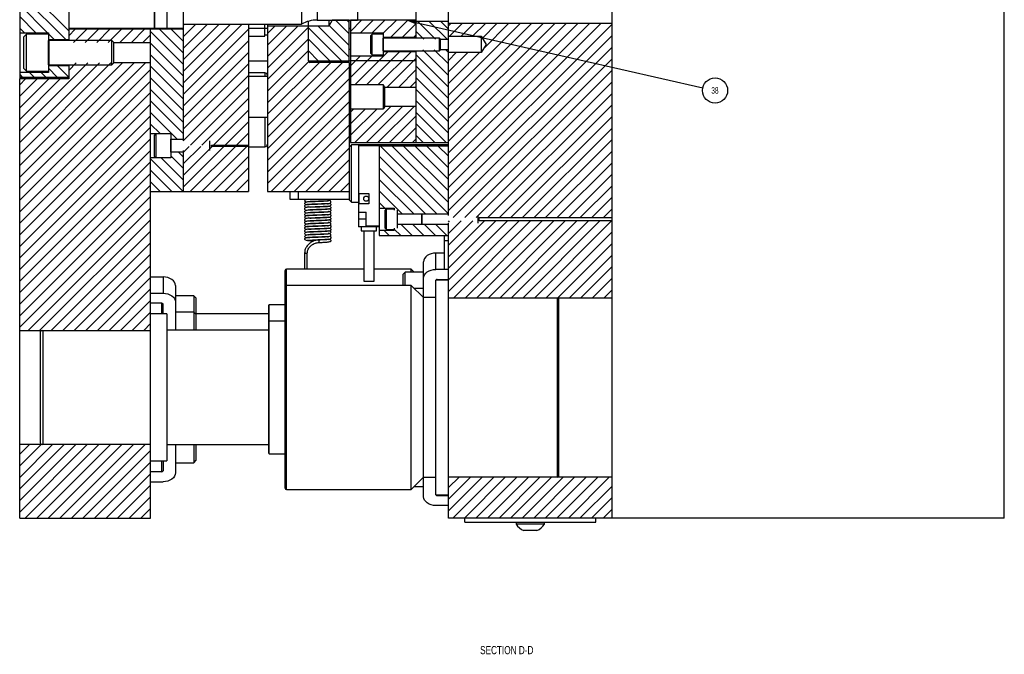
# Model space of a CAD drawing. Header units: inches. Extents: x 220 to 877, y 4 to 174.
# Tile 141 of 256: x 275 to 290, y 88 to 98. Entities that reach past the tile are written whole.
import ezdxf

# ---------------------------------------------------------------- set-up
doc = ezdxf.new("R2010")
doc.units = ezdxf.units.IN
doc.header["$LTSCALE"] = 0.5
doc.header["$MEASUREMENT"] = 0
for name, color, linetype in [('SID-M-D', 42, 'Continuous'), ('SID-M-F', 202, 'Continuous'), ('SID-M-S', 105, 'Continuous')]:
    doc.layers.add(name, color=color, linetype=linetype)
doc.styles.add('SLDTEXTSTYLE0', font='TXT', dxfattribs={"width": 0.595745})

msp = doc.modelspace()

# ---------------------------------------------------------------- linework, layer by layer
at = {"layer": 'SID-M-D'}
msp.add_line((280.65772, 97.99596), (285.04775, 96.99697), dxfattribs=at)
at = {"layer": 'SID-M-D', "color": 0}
msp.add_circle((285.23533, 96.95428), 0.19237, dxfattribs=at)
at = {"layer": 'SID-M-D'}
msp.add_solid([(280.65195, 97.97061), (280.50561, 98.03057), (280.65195, 97.97061), (280.66349, 98.02131)], dxfattribs=at)
at = {"layer": 'SID-M-F', "linetype": 'Continuous'}
for p, q in [((275.34937, 97.86759), (274.61289, 98.60407)), ((275.30361, 97.73657), (274.59937, 98.44081)), ((275.02534, 97.83807), (274.59937, 98.26404)), ((274.84856, 97.83807), (274.59937, 98.08726)), ((274.67178, 97.83807), (274.59937, 97.91048)), ((275.34937, 97.79267), (275.44965, 97.89295)), ((275.4233, 97.68982), (275.62642, 97.89295)), ((275.60008, 97.68982), (275.8032, 97.89295)), ((275.77685, 97.68982), (275.97998, 97.89295)), ((275.95363, 97.68982), (276.15675, 97.89295)), ((276.13041, 97.68982), (276.33353, 97.89295)), ((276.30718, 97.68982), (276.51031, 97.89295)), ((277.09937, 97.5318), (276.73823, 97.89295)), ((277.09937, 97.70858), (276.91501, 97.89295)), ((277.09937, 97.88536), (277.09178, 97.89295)), ((277.09937, 97.95168), (277.11876, 97.97107)), ((277.09937, 97.77491), (277.29554, 97.97107)), ((277.09937, 97.59813), (277.47232, 97.97107)), ((277.09937, 97.42135), (277.64909, 97.97107)), ((277.09937, 97.24458), (277.82587, 97.97107)), ((277.09937, 97.0678), (278.00265, 97.97107)), ((277.09937, 96.89102), (278.09937, 97.89102)), ((278.38937, 97.82747), (278.50173, 97.93982)), ((278.38937, 97.65069), (278.6785, 97.93982)), ((278.38937, 97.47392), (278.85528, 97.93982)), ((278.38937, 97.29714), (279.01437, 97.92214)), ((279.5207, 97.40857), (279.01437, 97.9149)), ((279.63937, 97.46668), (279.16623, 97.93982)), ((279.63937, 97.64345), (279.33278, 97.95005)), ((279.63937, 97.82023), (279.42803, 98.03157)), ((279.63937, 97.99701), (279.60481, 98.03157)), ((279.65937, 97.86003), (279.82991, 98.03057)), ((279.81419, 97.83807), (280.00669, 98.03057)), ((279.99097, 97.83807), (280.18347, 98.03057)), ((280.15937, 97.8297), (280.36024, 98.03057)), ((280.27552, 97.76907), (280.53702, 98.03057)), ((280.4523, 97.76907), (280.65937, 97.97615)), ((280.95897, 97.73807), (280.68691, 98.01014)), ((281.13574, 97.73807), (280.86368, 98.01014)), ((281.15937, 97.89122), (281.04046, 98.01014)), ((281.15937, 97.94582), (281.19244, 97.97889)), ((281.15937, 96.88516), (282.2531, 97.97889)), ((281.15937, 96.70838), (282.42988, 97.97889)), ((281.15937, 96.53161), (282.60665, 97.97889)), ((281.15937, 96.35483), (282.78343, 97.97889)), ((281.15937, 96.17805), (282.96021, 97.97889)), ((281.15937, 96.00128), (283.13698, 97.97889)), ((281.15937, 95.8245), (283.31376, 97.97889)), ((281.15937, 95.64772), (283.49054, 97.97889)), ((281.15937, 95.47095), (283.65937, 97.97095)), ((281.1739, 97.78357), (281.36922, 97.97889)), ((281.35068, 97.78357), (281.54599, 97.97889)), ((281.52746, 97.78357), (281.72277, 97.97889)), ((281.67621, 97.75555), (281.89955, 97.97889)), ((281.70207, 97.60463), (282.07632, 97.97889)), ((275.12684, 97.73657), (275.03937, 97.82404)), ((276.48396, 97.68982), (276.59937, 97.80524)), ((277.09937, 97.35503), (276.59937, 97.85503)), ((278.38937, 97.12036), (279.01437, 97.74536)), ((280.62907, 97.76907), (280.65937, 97.79937)), ((280.78219, 97.73807), (280.65937, 97.86089)), ((281.15937, 95.29417), (283.65937, 97.79417)), ((277.09937, 97.17825), (276.59937, 97.67825)), ((277.09937, 96.71425), (278.09937, 97.71425)), ((279.34392, 97.40857), (279.01437, 97.73812)), ((281.15937, 95.11739), (283.65937, 97.61739)), ((277.09937, 97.00147), (276.59937, 97.50147)), ((277.09937, 96.53747), (278.09937, 97.53747)), ((278.38937, 96.94359), (279.01437, 97.56859)), ((279.16715, 97.40857), (279.01437, 97.56135)), ((279.65937, 97.3297), (279.80874, 97.47907)), ((279.73028, 97.04705), (280.2313, 97.54807)), ((279.90705, 97.04705), (280.40807, 97.54807)), ((279.91502, 97.40857), (279.98552, 97.47907)), ((280.08383, 97.04705), (280.58485, 97.54807)), ((280.22016, 97.00661), (280.65937, 97.44582)), ((281.15937, 97.00734), (280.65937, 97.50734)), ((281.15937, 97.18411), (280.76441, 97.57907)), ((281.15937, 97.36089), (280.94119, 97.57907)), ((281.15937, 97.53767), (281.11797, 97.57907)), ((281.15937, 97.41549), (281.27746, 97.53357)), ((281.15937, 97.23871), (281.45423, 97.53357)), ((281.15937, 97.06194), (281.63101, 97.53357)), ((281.2287, 95.00994), (283.65937, 97.44062)), ((274.59937, 96.33557), (275.64113, 97.37732)), ((274.59937, 96.15879), (275.81791, 97.37732)), ((274.59937, 95.98201), (275.99468, 97.37732)), ((274.59937, 95.80524), (276.17146, 97.37732)), ((274.59937, 95.62846), (276.34824, 97.37732)), ((274.59937, 95.45168), (276.52501, 97.37732)), ((275.17451, 97.15857), (275.03937, 97.29371)), ((275.34937, 97.16048), (275.17928, 97.33057)), ((275.34937, 97.26234), (275.46435, 97.37732)), ((277.09937, 96.8247), (276.59937, 97.3247)), ((277.09937, 96.36069), (278.09937, 97.36069)), ((278.38937, 96.76681), (279.01812, 97.39556)), ((278.38937, 96.59003), (279.18291, 97.38357)), ((278.38937, 96.41326), (279.35969, 97.38357)), ((278.38937, 96.23648), (279.53647, 97.38357)), ((278.38937, 96.0597), (279.63937, 97.3097)), ((279.65937, 97.15293), (279.91502, 97.40857)), ((281.15937, 96.83056), (280.65937, 97.33056)), ((274.59937, 95.27491), (276.59937, 97.27491)), ((274.64418, 97.15857), (274.59937, 97.20338)), ((274.82095, 97.15857), (274.75045, 97.22907)), ((274.99773, 97.15857), (274.92723, 97.22907)), ((277.09937, 96.64792), (276.59937, 97.14792)), ((277.09937, 96.18392), (278.09937, 97.18392)), ((280.39694, 97.00661), (280.65937, 97.26904)), ((281.15937, 96.65378), (280.65937, 97.15378)), ((281.40547, 95.00994), (283.65937, 97.26384)), ((274.59937, 97.04267), (274.69027, 97.13357)), ((274.59937, 96.8659), (274.86705, 97.13357)), ((274.59937, 96.68912), (275.04383, 97.13357)), ((274.59937, 96.51234), (275.2206, 97.13357)), ((274.59937, 95.09813), (276.59937, 97.09813)), ((277.21082, 96.11859), (278.09937, 97.00714)), ((278.38937, 95.88293), (279.63937, 97.13293)), ((280.57371, 97.00661), (280.65937, 97.09227)), ((281.58225, 95.00994), (283.65937, 97.08706)), ((274.59937, 94.92135), (276.59937, 96.92135)), ((277.09937, 96.47114), (276.59937, 96.97114)), ((278.38937, 95.70615), (279.63937, 96.95615)), ((281.15937, 96.47701), (280.65937, 96.97701)), ((281.75903, 95.00994), (283.65937, 96.91029)), ((274.59937, 94.74458), (276.59937, 96.74458)), ((277.09937, 96.29437), (276.59937, 96.79437)), ((277.3876, 96.11859), (278.09937, 96.83036)), ((278.38937, 95.52937), (279.63937, 96.77937)), ((279.72568, 96.15857), (280.27765, 96.71054)), ((279.90246, 96.15857), (280.45442, 96.71054)), ((280.07923, 96.15857), (280.6312, 96.71054)), ((281.15937, 96.30023), (280.65937, 96.80023)), ((281.9358, 95.00994), (283.65937, 96.73351)), ((274.59937, 94.5678), (276.59937, 96.5678)), ((277.0097, 96.20727), (276.59937, 96.61759)), ((277.56437, 96.11859), (278.09937, 96.65359)), ((278.44535, 95.40857), (279.63937, 96.6026)), ((279.65937, 96.6226), (279.70687, 96.67009)), ((279.65937, 96.44582), (279.88365, 96.67009)), ((279.65937, 96.26904), (280.06042, 96.67009)), ((280.25601, 96.15857), (280.65937, 96.56194)), ((281.12425, 96.15857), (280.65937, 96.62345)), ((282.11258, 95.00994), (283.65937, 96.55673)), ((274.59937, 94.39102), (276.59937, 96.39102)), ((276.74582, 96.29437), (276.59937, 96.44081)), ((277.74115, 96.11859), (278.09937, 96.47681)), ((278.62213, 95.40857), (279.63937, 96.42582)), ((280.43279, 96.15857), (280.65937, 96.38516)), ((280.94748, 96.15857), (280.65937, 96.44668)), ((277.91793, 96.11859), (278.09937, 96.30003)), ((278.7989, 95.40857), (279.63937, 96.24904)), ((280.7707, 96.15857), (280.65937, 96.2699)), ((282.28936, 95.00994), (283.65937, 96.37996)), ((274.59937, 94.21425), (276.59937, 96.21425)), ((277.09937, 96.00714), (277.19079, 96.09856)), ((277.09937, 95.83036), (277.36757, 96.09856)), ((277.09937, 95.65359), (277.54435, 96.09856)), ((277.09937, 95.47681), (277.72112, 96.09856)), ((277.20791, 95.40857), (277.8979, 96.09856)), ((277.38469, 95.40857), (278.07468, 96.09856)), ((278.0947, 96.11859), (278.09937, 96.12326)), ((281.15744, 95.06472), (280.11359, 96.10857)), ((281.15937, 95.23957), (280.29037, 96.10857)), ((281.15937, 95.41635), (280.46715, 96.10857)), ((280.60956, 96.15857), (280.65937, 96.20838)), ((281.15937, 95.59312), (280.64392, 96.10857)), ((281.15937, 95.7699), (280.8207, 96.10857)), ((281.15937, 95.94668), (280.99748, 96.10857)), ((282.46614, 95.00994), (283.65937, 96.20318)), ((274.59937, 94.03747), (276.59937, 96.03747)), ((277.09937, 95.76404), (276.90937, 95.95404)), ((277.09937, 95.94081), (277.03031, 96.00988)), ((277.56147, 95.40857), (278.09937, 95.94648)), ((278.97568, 95.40857), (279.63937, 96.07227)), ((280.98067, 95.06472), (280.09737, 95.94802)), ((282.64291, 95.00994), (283.65937, 96.0264)), ((274.59937, 93.86069), (276.59937, 95.86069)), ((277.09937, 95.41048), (276.59937, 95.91048)), ((277.09937, 95.58726), (276.76386, 95.92278)), ((279.15246, 95.40857), (279.63937, 95.89549)), ((282.81969, 95.00994), (283.65937, 95.84963)), ((274.59937, 93.68392), (276.59937, 95.68392)), ((276.92451, 95.40857), (276.59937, 95.73371)), ((277.73824, 95.40857), (278.09937, 95.7697)), ((279.32923, 95.40857), (279.63937, 95.71871)), ((280.80389, 95.06472), (280.09737, 95.77124)), ((282.99647, 95.00994), (283.65937, 95.67285)), ((274.59937, 93.50714), (276.59937, 95.50714)), ((276.74773, 95.40857), (276.59937, 95.55693)), ((277.91502, 95.40857), (278.09937, 95.59293)), ((279.50601, 95.40857), (279.63937, 95.54194)), ((280.62711, 95.06472), (280.09737, 95.59446)), ((283.17324, 95.00994), (283.65937, 95.49607)), ((274.59937, 93.33036), (276.59937, 95.33036)), ((278.0918, 95.40857), (278.09937, 95.41615)), ((280.45034, 95.06472), (280.09737, 95.41769)), ((280.18286, 95.15542), (280.09737, 95.24091)), ((283.35002, 95.00994), (283.65937, 95.3193)), ((274.72793, 93.28214), (276.59937, 95.15359)), ((283.5268, 95.00994), (283.65937, 95.14252)), ((274.90471, 93.28214), (276.59937, 94.97681)), ((280.60471, 94.73357), (280.43586, 94.90242)), ((280.78149, 94.73357), (280.61264, 94.90242)), ((280.95826, 94.73357), (280.78941, 94.90242)), ((281.13504, 94.73357), (280.96619, 94.90242)), ((281.15937, 94.88602), (281.14297, 94.90242)), ((281.15937, 94.94062), (281.17596, 94.95721)), ((281.15937, 94.76384), (281.35274, 94.95721)), ((281.15937, 94.58706), (281.52952, 94.95721)), ((281.15937, 94.41029), (281.70629, 94.95721)), ((281.15937, 94.23351), (281.88307, 94.95721)), ((281.15937, 94.05673), (282.05985, 94.95721)), ((281.15937, 93.87996), (282.23662, 94.95721)), ((281.23886, 93.78266), (282.4134, 94.95721)), ((281.41563, 93.78266), (282.59018, 94.95721)), ((281.59241, 93.78266), (282.76695, 94.95721)), ((281.76919, 93.78266), (282.94373, 94.95721)), ((281.94596, 93.78266), (283.12051, 94.95721)), ((282.12274, 93.78266), (283.29728, 94.95721)), ((282.29952, 93.78266), (283.47406, 94.95721)), ((282.47629, 93.78266), (283.65084, 94.95721)), ((275.08148, 93.28214), (276.59937, 94.80003)), ((280.25116, 94.73357), (280.173, 94.81173)), ((280.42793, 94.73357), (280.32737, 94.83413)), ((282.65307, 93.78266), (283.65937, 94.78897)), ((275.25826, 93.28214), (276.59937, 94.62326)), ((282.82985, 93.78266), (283.65937, 94.61219)), ((275.43504, 93.28214), (276.59937, 94.44648)), ((283.00663, 93.78266), (283.65937, 94.43541)), ((275.61181, 93.28214), (276.59937, 94.2697)), ((283.1834, 93.78266), (283.65937, 94.25864)), ((275.78859, 93.28214), (276.59937, 94.09293)), ((283.36018, 93.78266), (283.65937, 94.08186)), ((275.96537, 93.28214), (276.59937, 93.91615)), ((283.53696, 93.78266), (283.65937, 93.90508)), ((276.14214, 93.28214), (276.59937, 93.73937)), ((276.31892, 93.28214), (276.59937, 93.5626)), ((276.4957, 93.28214), (276.59937, 93.38582)), ((274.59937, 91.38582), (274.74856, 91.535)), ((274.59937, 91.20904), (274.92533, 91.535)), ((274.59937, 91.03227), (275.10211, 91.535)), ((274.59937, 90.85549), (275.27889, 91.535)), ((274.59937, 90.67871), (275.45566, 91.535)), ((274.59937, 90.50194), (275.63244, 91.535)), ((274.68279, 90.40857), (275.80922, 91.535)), ((274.85956, 90.40857), (275.98599, 91.535)), ((275.03634, 90.40857), (276.16277, 91.535)), ((275.21312, 90.40857), (276.33955, 91.535)), ((275.38989, 90.40857), (276.51632, 91.535)), ((275.56667, 90.40857), (276.59937, 91.44128)), ((275.74345, 90.40857), (276.59937, 91.2645)), ((275.92022, 90.40857), (276.59937, 91.08772)), ((281.15937, 90.87475), (281.3191, 91.03448)), ((281.15937, 90.69798), (281.49588, 91.03448)), ((281.15937, 90.5212), (281.67266, 91.03448)), ((281.22352, 90.40857), (281.84943, 91.03448)), ((281.4003, 90.40857), (282.02621, 91.03448)), ((281.57708, 90.40857), (282.20299, 91.03448)), ((281.75385, 90.40857), (282.37976, 91.03448)), ((281.93063, 90.40857), (282.55654, 91.03448)), ((282.10741, 90.40857), (282.73332, 91.03448)), ((282.28418, 90.40857), (282.91009, 91.03448)), ((282.46096, 90.40857), (283.08687, 91.03448)), ((282.63774, 90.40857), (283.26365, 91.03448)), ((282.81451, 90.40857), (283.44042, 91.03448)), ((282.99129, 90.40857), (283.6172, 91.03448)), ((276.097, 90.40857), (276.59937, 90.91095)), ((283.16807, 90.40857), (283.65937, 90.89988)), ((276.27378, 90.40857), (276.59937, 90.73417)), ((283.34485, 90.40857), (283.65937, 90.7231)), ((276.45055, 90.40857), (276.59937, 90.55739)), ((283.52162, 90.40857), (283.65937, 90.54632))]:
    msp.add_line(p, q, dxfattribs=at)
at = {"layer": 'SID-M-S'}
for p, q in [((283.65937, 90.40857), (283.65937, 107.40857)), ((289.65937, 90.40857), (289.65937, 107.40857)), ((280.65937, 100.06357), (280.65937, 97.75357)), ((281.15937, 95.04188), (281.15937, 100.07907)), ((277.09937, 99.90857), (277.09937, 96.18357)), ((274.59937, 99.21307), (274.59937, 97.13357)), ((275.34937, 98.72107), (275.34937, 97.72107)), ((276.66137, 98.40857), (276.66137, 97.90857)), ((276.66187, 97.90857), (276.66187, 98.40857)), ((276.84937, 98.40857), (276.84937, 97.90857)), ((278.91137, 98.34607), (278.91137, 97.97107)), ((279.15162, 98.28457), (279.15162, 98.03257)), ((279.76437, 98.28457), (279.76437, 98.03257)), ((275.34937, 97.90857), (277.09937, 97.90857)), ((277.09937, 97.89295), (275.34937, 97.89295)), ((276.59937, 90.40857), (276.59937, 97.90857)), ((277.09937, 97.97107), (278.91137, 97.97107)), ((278.09937, 97.97107), (278.09937, 95.40857)), ((278.09937, 97.90857), (278.38937, 97.90857)), ((278.34937, 97.78357), (278.34937, 97.97107)), ((278.38937, 97.97107), (278.38937, 95.40857)), ((279.32687, 97.93982), (278.38937, 97.93982)), ((279.01437, 97.40857), (279.01437, 98.01157)), ((279.15162, 98.03257), (279.76437, 98.03257)), ((279.32687, 98.03257), (279.32687, 97.93982)), ((279.37985, 98.03157), (279.32687, 97.93982)), ((279.37985, 98.03257), (279.37985, 98.03157)), ((279.63937, 98.03157), (279.37985, 98.03157)), ((279.63937, 97.40857), (279.63937, 98.03257)), ((279.63937, 97.90857), (279.65937, 97.90857)), ((279.65937, 97.89857), (279.63937, 97.89857)), ((279.65937, 98.03257), (279.65937, 96.15857)), ((280.65937, 98.03057), (279.65937, 98.03057)), ((281.15937, 98.01014), (280.65937, 98.01014)), ((283.65937, 97.97889), (281.15937, 97.97889)), ((274.59937, 97.83807), (275.03937, 97.83807)), ((274.70187, 97.81482), (274.66437, 97.77732)), ((274.66437, 97.28982), (274.66437, 97.77732)), ((275.03937, 97.81482), (274.70187, 97.81482)), ((274.70187, 97.25232), (274.70187, 97.81482)), ((275.03937, 97.83807), (275.03937, 97.22907)), ((278.09937, 97.78357), (278.34937, 97.78357)), ((278.34937, 97.80857), (278.38937, 97.80857)), ((279.65937, 97.83807), (280.15937, 97.83807)), ((279.98837, 97.81457), (279.96937, 97.79557)), ((279.96937, 97.52157), (279.96937, 97.79557)), ((280.15937, 97.81457), (279.98837, 97.81457)), ((279.98837, 97.50257), (279.98837, 97.81457)), ((280.15937, 97.83807), (280.15937, 97.47907)), ((280.15937, 97.76907), (280.65937, 97.76907)), ((280.15977, 97.75357), (280.15937, 97.75357)), ((280.15977, 97.56357), (280.15977, 97.75357)), ((280.16541, 97.75357), (280.16129, 97.74227)), ((280.16129, 97.57488), (280.16129, 97.74227)), ((281.01887, 97.75357), (280.16541, 97.75357)), ((280.16541, 97.56357), (280.16541, 97.75357)), ((281.03437, 97.73807), (281.01887, 97.75357)), ((281.01887, 97.56357), (281.01887, 97.75357)), ((281.15937, 97.78357), (281.65937, 97.78357)), ((281.65937, 97.78357), (281.73448, 97.65857)), ((281.65937, 97.78357), (281.65937, 97.53357)), ((275.03937, 97.73657), (275.34937, 97.73657)), ((275.03977, 97.72107), (275.03937, 97.72107)), ((275.03977, 97.34607), (275.03977, 97.72107)), ((275.05114, 97.72107), (275.04129, 97.69402)), ((275.04129, 97.37313), (275.04129, 97.69402)), ((276.00812, 97.72107), (275.05114, 97.72107)), ((275.05114, 97.34607), (275.05114, 97.72107)), ((276.03937, 97.68982), (276.00812, 97.72107)), ((276.00812, 97.34607), (276.00812, 97.72107)), ((276.03937, 97.68982), (276.59937, 97.68982)), ((276.03937, 97.37732), (276.03937, 97.68982)), ((281.03437, 97.73807), (281.15937, 97.73807)), ((281.03437, 97.57907), (281.03437, 97.73807)), ((281.73448, 97.65857), (281.65937, 97.53357)), ((279.63937, 97.58857), (279.65937, 97.58857)), ((280.15937, 97.47907), (279.65937, 97.47907)), ((279.96937, 97.52157), (279.98837, 97.50257)), ((279.98837, 97.50257), (280.15937, 97.50257)), ((280.15937, 97.56357), (280.15977, 97.56357)), ((280.65937, 97.54807), (280.15937, 97.54807)), ((280.16129, 97.57488), (280.16541, 97.56357)), ((280.16541, 97.56357), (281.01887, 97.56357)), ((280.65937, 97.56357), (280.65937, 96.15857)), ((281.01887, 97.56357), (281.03437, 97.57907)), ((281.15937, 97.57907), (281.03437, 97.57907)), ((281.65937, 97.53357), (281.15937, 97.53357)), ((274.66437, 97.28982), (274.70187, 97.25232)), ((275.03937, 97.34607), (275.03977, 97.34607)), ((275.34937, 97.33057), (275.03937, 97.33057)), ((275.04129, 97.37313), (275.05114, 97.34607)), ((275.05114, 97.34607), (276.00812, 97.34607)), ((275.34937, 97.34607), (275.34937, 97.13357)), ((276.00812, 97.34607), (276.03937, 97.37732)), ((276.59937, 97.37732), (276.03937, 97.37732)), ((278.09937, 97.40857), (278.38937, 97.40857)), ((279.01437, 97.40857), (279.65937, 97.40857)), ((279.63937, 97.38357), (279.03937, 97.38357)), ((279.63937, 97.38357), (279.63937, 95.40857)), ((280.65937, 97.40857), (279.65937, 97.40857)), ((275.03937, 97.22907), (274.59937, 97.22907)), ((274.59937, 97.15857), (275.34937, 97.15857)), ((274.70187, 97.25232), (275.03937, 97.25232)), ((278.35, 97.22353), (278.09937, 97.22353)), ((278.38937, 97.17107), (278.09937, 97.17107)), ((278.35, 97.22353), (278.35, 97.17107)), ((279.65937, 97.17107), (279.63937, 97.17107)), ((274.59937, 90.40857), (274.59937, 97.13357)), ((275.34937, 97.13357), (274.59937, 97.13357)), ((279.65937, 97.04705), (280.15937, 97.04705)), ((280.15937, 97.04705), (280.18175, 97.00661)), ((280.15937, 97.04705), (280.15937, 96.67009)), ((280.18175, 97.00661), (280.65937, 97.00661)), ((280.18175, 97.00661), (280.18175, 96.71054)), ((280.65937, 96.71054), (280.18175, 96.71054)), ((278.09937, 96.54607), (278.38937, 96.54607)), ((278.35, 96.54607), (278.35, 96.09361)), ((279.63937, 96.54607), (279.65937, 96.54607)), ((280.15937, 96.67009), (279.65937, 96.67009)), ((276.59937, 96.29437), (276.90937, 96.29437)), ((276.68267, 96.29437), (276.65937, 96.27107)), ((276.65937, 95.94607), (276.65937, 96.27107)), ((276.68437, 95.92278), (276.68437, 96.29437)), ((276.90937, 96.29437), (276.90937, 95.92278)), ((276.90937, 96.20727), (277.09937, 96.20727)), ((276.90977, 96.00988), (276.90977, 96.20727)), ((276.91129, 96.00988), (276.91129, 96.20727)), ((276.91868, 96.00988), (276.91868, 96.20727)), ((277.50987, 96.03357), (277.50987, 96.18357)), ((277.53437, 96.11859), (278.09937, 96.11859)), ((277.53437, 96.09856), (277.53437, 96.11859)), ((278.09937, 96.09856), (277.53437, 96.09856)), ((278.09937, 96.09361), (278.35, 96.09361)), ((279.67237, 96.12107), (279.64237, 96.09107)), ((279.64237, 95.27607), (279.64237, 96.09107)), ((279.65937, 96.15857), (281.15937, 96.15857)), ((279.78241, 96.12107), (279.67237, 96.12107)), ((279.67237, 95.24607), (279.67237, 96.12107)), ((279.78241, 96.12531), (279.78241, 95.37727)), ((279.78241, 96.12531), (280.09737, 96.12531)), ((280.09737, 96.10562), (279.78241, 96.10562)), ((280.09737, 96.12531), (280.09737, 94.73357)), ((281.15937, 96.12107), (280.09737, 96.12107)), ((280.09737, 96.10857), (281.15937, 96.10857)), ((276.65937, 95.94607), (276.68267, 95.92278)), ((277.09937, 96.00988), (276.90937, 96.00988)), ((277.09937, 96.03357), (277.09937, 95.40857)), ((279.63937, 96.03357), (279.64237, 96.03357)), ((276.90937, 95.92278), (276.59937, 95.92278)), ((276.59937, 95.40857), (278.09937, 95.40857)), ((278.38937, 95.40857), (279.63937, 95.40857)), ((278.73437, 95.28357), (278.73437, 95.40857)), ((278.85937, 95.40857), (278.85937, 95.28357)), ((279.78241, 95.37727), (279.93989, 95.37727)), ((279.78241, 95.37727), (279.78241, 94.86546)), ((279.78635, 95.21979), (279.78635, 95.37727)), ((279.79029, 95.21979), (279.79029, 95.37727)), ((279.93989, 95.37727), (279.93989, 95.21979)), ((279.64237, 95.28357), (278.73437, 95.28357)), ((279.64237, 95.27607), (279.67237, 95.24607)), ((279.67237, 95.24607), (279.78241, 95.24607)), ((279.93989, 95.21979), (279.78241, 95.21979)), ((279.78241, 95.09381), (279.90052, 95.09381)), ((279.90052, 94.86546), (279.90052, 95.09381)), ((280.09737, 95.15542), (280.32737, 95.15542)), ((280.20837, 95.13957), (280.18937, 95.12057)), ((280.18937, 94.84657), (280.18937, 95.12057)), ((280.32737, 95.13957), (280.20837, 95.13957)), ((280.20837, 94.82757), (280.20837, 95.13957)), ((280.32737, 95.15542), (280.32737, 95.12036)), ((280.37937, 94.84679), (280.37937, 95.12036)), ((280.37937, 95.06472), (281.15937, 95.06472)), ((280.74977, 94.90242), (280.74977, 95.06472)), ((280.75129, 94.90242), (280.75129, 95.06472)), ((280.75541, 94.90242), (280.75541, 95.06472)), ((281.61387, 94.92526), (281.61387, 95.04188)), ((279.90052, 94.98357), (279.78241, 94.98357)), ((279.90052, 94.88515), (280.09737, 94.88515)), ((281.15937, 94.90242), (280.37937, 94.90242)), ((281.15937, 90.40857), (281.15937, 94.92526)), ((281.62937, 95.00994), (283.65937, 95.00994)), ((281.62937, 94.95721), (281.62937, 95.00994)), ((283.65937, 94.95721), (281.62937, 94.95721)), ((280.09737, 94.86546), (279.78241, 94.86546)), ((279.82178, 94.86546), (279.82178, 94.80641)), ((279.82178, 94.80641), (280.058, 94.80641)), ((279.86115, 94.80641), (279.86115, 94.0375)), ((280.01863, 94.0375), (280.01863, 94.80641)), ((280.058, 94.80641), (280.058, 94.86546)), ((280.32737, 94.81173), (280.09737, 94.81173)), ((280.09737, 94.73357), (281.15937, 94.73357)), ((280.18937, 94.84657), (280.20837, 94.82757)), ((280.20837, 94.82757), (280.32737, 94.82757)), ((280.32737, 94.84679), (280.32737, 94.81173)), ((281.09937, 94.21558), (281.09937, 94.73357)), ((279.17927, 94.62768), (279.17924, 94.62767)), ((279.17954, 94.62789), (279.17927, 94.62768)), ((279.18003, 94.62939), (279.17954, 94.62789)), ((279.18055, 94.63395), (279.18003, 94.62939)), ((281.09937, 94.65857), (281.15937, 94.65857)), ((278.95738, 94.46566), (278.95738, 94.22107)), ((278.95738, 94.46566), (278.99837, 94.46566)), ((278.99838, 94.22107), (278.99838, 94.46566)), ((280.83273, 94.42644), (280.80923, 94.40619)), ((280.86137, 94.44306), (280.83273, 94.42644)), ((280.89405, 94.45541), (280.86137, 94.44306)), ((280.9295, 94.46302), (280.89405, 94.45541)), ((280.96637, 94.46558), (280.9295, 94.46302)), ((281.09937, 94.46558), (280.96637, 94.46558)), ((280.96637, 94.21558), (280.96637, 94.46558)), ((280.781, 94.35801), (280.77737, 94.33194)), ((280.77737, 93.78357), (280.77737, 94.33194)), ((280.79176, 94.38308), (280.781, 94.35801)), ((280.80923, 94.40619), (280.79176, 94.38308)), ((278.65937, 90.86607), (278.65937, 94.20107)), ((279.86115, 94.22107), (278.67937, 94.22107)), ((278.67937, 90.84607), (278.67937, 94.22107)), ((280.58587, 94.22107), (280.01863, 94.22107)), ((280.49612, 94.17458), (280.46487, 94.14333)), ((280.46487, 93.97107), (280.46487, 94.14333)), ((280.77737, 94.17458), (280.49612, 94.17458)), ((280.49612, 93.97107), (280.49612, 94.17458)), ((280.63237, 94.17458), (280.58587, 94.22107)), ((280.58587, 94.17458), (280.58587, 94.22107)), ((280.781, 94.10801), (280.79176, 94.13308)), ((280.79176, 94.13308), (280.80923, 94.15619)), ((280.80923, 94.15619), (280.83273, 94.17644)), ((280.83273, 94.17644), (280.86137, 94.19306)), ((280.86137, 94.19306), (280.89405, 94.20541)), ((280.89405, 94.20541), (280.9295, 94.21302)), ((280.9295, 94.21302), (280.96637, 94.21558)), ((281.15937, 94.21558), (280.96637, 94.21558)), ((276.59937, 94.10099), (276.79237, 94.10099)), ((276.79237, 94.10099), (276.79237, 93.85099)), ((276.82925, 94.09842), (276.79237, 94.10099)), ((276.8647, 94.09081), (276.82925, 94.09842)), ((276.89738, 94.07846), (276.8647, 94.09081)), ((276.92602, 94.06184), (276.89738, 94.07846)), ((276.94952, 94.04159), (276.92602, 94.06184)), ((276.96699, 94.01849), (276.94952, 94.04159)), ((276.97774, 93.99342), (276.96699, 94.01849)), ((276.98137, 93.96734), (276.97774, 93.99342)), ((279.86115, 94.0375), (280.01863, 94.0375)), ((280.77737, 94.08194), (280.781, 94.10801)), ((280.96637, 90.76707), (280.96637, 94.05118)), ((281.15937, 94.05007), (280.96637, 94.05007)), ((280.98387, 94.06356), (281.15937, 94.06356)), ((280.98387, 94.06356), (280.98387, 94.05007)), ((276.59937, 93.85099), (276.79237, 93.85099)), ((276.79237, 93.85099), (276.82925, 93.84842)), ((276.82925, 93.84842), (276.8647, 93.84081)), ((276.8647, 93.84081), (276.89738, 93.82846)), ((276.89738, 93.82846), (276.92602, 93.81184)), ((276.98137, 93.96734), (276.98137, 93.28357)), ((280.58587, 93.97107), (278.67937, 93.97107)), ((280.77337, 93.78357), (280.58587, 93.97107)), ((280.58587, 90.84607), (280.58587, 93.97107)), ((280.77737, 93.92458), (280.63237, 93.92458)), ((276.77487, 93.69896), (276.59937, 93.69896)), ((276.77487, 93.53357), (276.77487, 93.69896)), ((276.79237, 93.53357), (276.79237, 93.68658)), ((276.92602, 93.81184), (276.94952, 93.79159)), ((276.94952, 93.79159), (276.96699, 93.76849)), ((276.96699, 93.76849), (276.97774, 93.74342)), ((276.97774, 93.74342), (276.98137, 93.71734)), ((277.26262, 93.80998), (276.98137, 93.80998)), ((277.29387, 93.77873), (277.26262, 93.80998)), ((277.26262, 93.80998), (277.26262, 93.28357)), ((277.29387, 93.77873), (277.29387, 93.28357)), ((278.65937, 93.6742), (278.41725, 93.6742)), ((278.41725, 91.39295), (278.41725, 93.6742)), ((280.96637, 93.78357), (280.77337, 93.78357)), ((280.77337, 91.03357), (280.77337, 93.78357)), ((281.15937, 93.78266), (283.65937, 93.78266)), ((282.82687, 91.03448), (282.82687, 93.78266)), ((282.84687, 91.05357), (282.84687, 93.76357)), ((276.84937, 93.53357), (276.59937, 93.53357)), ((276.84937, 93.53357), (276.84937, 91.28357)), ((277.26262, 93.55998), (276.98137, 93.55998)), ((277.29387, 93.52873), (277.26262, 93.55998)), ((278.40937, 93.53357), (277.29387, 93.53357)), ((278.40937, 91.40082), (278.40937, 93.66632)), ((278.65937, 93.4242), (278.41725, 93.4242)), ((274.59937, 93.28214), (276.59937, 93.28214)), ((274.91187, 93.2442), (274.91187, 91.57294)), ((274.95124, 93.28214), (274.95124, 91.535)), ((278.40937, 93.28357), (276.84937, 93.28357)), ((276.59937, 91.535), (274.59937, 91.535)), ((276.84937, 91.53357), (278.40937, 91.53357)), ((276.98137, 91.53357), (276.98137, 91.0998)), ((277.26262, 91.53357), (277.26262, 91.25717)), ((277.29387, 91.53357), (277.29387, 91.28842)), ((276.59937, 91.28357), (276.84937, 91.28357)), ((276.77487, 91.11819), (276.77487, 91.28357)), ((276.79237, 91.28357), (276.79237, 91.13056)), ((277.26262, 91.25717), (277.29387, 91.28842)), ((278.41725, 91.39295), (278.65937, 91.39295)), ((276.77487, 91.11819), (276.59937, 91.11819)), ((276.98137, 91.25717), (277.26262, 91.25717)), ((276.59937, 90.96616), (276.79237, 90.96616)), ((276.82925, 90.96873), (276.79237, 90.96616)), ((276.8647, 90.97633), (276.82925, 90.96873)), ((276.89738, 90.98868), (276.8647, 90.97633)), ((276.92602, 91.0053), (276.89738, 90.98868)), ((276.94952, 91.02556), (276.92602, 91.0053)), ((276.96699, 91.04866), (276.94952, 91.02556)), ((276.97774, 91.07373), (276.96699, 91.04866)), ((276.98137, 91.0998), (276.97774, 91.07373)), ((280.58587, 90.84607), (280.77337, 91.03357)), ((280.77337, 91.03357), (280.96637, 91.03357)), ((280.77737, 90.73521), (280.77737, 91.03357)), ((283.65937, 91.03448), (281.15937, 91.03448)), ((278.67937, 90.84607), (280.58587, 90.84607)), ((280.63237, 90.89257), (280.77737, 90.89257)), ((280.781, 90.70913), (280.77737, 90.73521)), ((280.79176, 90.68406), (280.781, 90.70913)), ((280.80923, 90.66096), (280.79176, 90.68406)), ((280.96637, 90.76707), (281.15937, 90.76707)), ((280.96637, 90.76707), (280.96637, 90.76596)), ((280.98387, 90.76707), (280.98387, 90.75359)), ((280.98387, 90.75359), (281.15937, 90.75359)), ((280.83273, 90.64071), (280.80923, 90.66096)), ((280.86137, 90.62408), (280.83273, 90.64071)), ((280.89405, 90.61174), (280.86137, 90.62408)), ((280.9295, 90.60413), (280.89405, 90.61174)), ((280.96637, 90.60156), (280.9295, 90.60413)), ((281.15937, 90.60156), (280.96637, 90.60156)), ((274.59937, 90.40857), (276.59937, 90.40857)), ((289.65937, 90.40857), (281.15937, 90.40857)), ((281.40937, 90.34857), (281.40937, 90.40857)), ((283.40937, 90.34857), (283.40937, 90.40857)), ((281.40937, 90.34857), (283.40937, 90.34857)), ((282.19087, 90.34857), (282.19087, 90.31757)), ((282.62787, 90.31757), (282.19087, 90.31757)), ((282.50687, 90.21657), (282.31187, 90.21657)), ((282.62787, 90.31757), (282.62787, 90.34857))]:
    msp.add_line(p, q, dxfattribs=at)
msp.add_circle((279.90052, 95.29853), 0.03937, dxfattribs=at)
for centre, radius, start, end in [((279.15162, 97.53257), 0.5, 90, 118.717434), ((280.16055, 97.74254), 0.000787, 180, 340), ((275.04055, 97.69429), 0.000787, 180, 340), ((280.16055, 97.57461), 0.000787, 20, 180), ((275.04055, 97.37286), 0.000787, 20, 180), ((279.03937, 97.40857), 0.025, 180, 270), ((278.35, 97.18416), 0.03937, 0, 90), ((278.35, 96.13298), 0.03937, 270, 0), ((279.09406, 94.64438), 0.08712, 353.121314, 16.170059), ((278.67937, 94.20107), 0.02, 90, 180), ((280.98169, 94.04809), 0.01562, 81.950533, 168.578246), ((278.67937, 93.95107), 0.02, 90, 180), ((276.77706, 93.68349), 0.01562, 11.421754, 98.049467), ((278.41725, 93.66632), 0.00787, 90, 180), ((282.82687, 93.76357), 0.02, 0, 72.655667), ((278.41725, 93.41632), 0.00787, 90, 180), ((274.95124, 93.2442), 0.03937, 105.488383, 180), ((274.95124, 91.57294), 0.03937, 180, 254.511617), ((278.41725, 91.40082), 0.00787, 180, 270), ((276.77706, 91.13366), 0.01562, 261.950533, 348.578246), ((282.82687, 91.05357), 0.02, 287.344333, 0), ((278.67937, 90.86607), 0.02, 180, 270), ((280.98169, 90.76906), 0.01562, 191.421754, 278.049467), ((282.41686, 90.46533), 0.27, 213.177536, 247.118233), ((282.40189, 90.46533), 0.27, 292.881767, 326.822464)]:
    msp.add_arc(centre, radius, start, end, dxfattribs=at)
for points, knots in [([(280.18175, 96.71054), (280.17846, 96.70455), (280.17104, 96.69104), (280.16355, 96.67758), (280.15937, 96.67009)], [0, 0, 0, 0, 0.44357571, 1, 1, 1, 1]), ([(279.31577, 95.21338), (279.3146, 95.21439), (279.31066, 95.21781), (279.28675, 95.21878), (279.25224, 95.21909), (279.21246, 95.21747), (279.16938, 95.21588), (279.11845, 95.21404), (279.06637, 95.21198), (279.02265, 95.21015), (278.99032, 95.20831), (278.96889, 95.2017), (278.95871, 95.19173), (278.95452, 95.18207), (278.96139, 95.17233), (278.98354, 95.16822), (278.99507, 95.16607)], [0, 0, 0, 0, 0.03870005, 0.1308143, 0.20767766, 0.26771277, 0.33339958, 0.41238482, 0.50427899, 0.5923402, 0.66894768, 0.73542617, 0.76842634, 0.80695633, 0.89952994, 1, 1, 1, 1]), ([(279.31863, 95.25781), (279.31829, 95.25841), (279.3168, 95.26101), (279.30503, 95.26259), (279.28376, 95.26274), (279.2522, 95.26117), (279.21382, 95.25966), (279.16567, 95.25788), (279.11266, 95.2559), (279.06244, 95.25419), (279.01996, 95.25219), (278.98553, 95.24782), (278.96092, 95.23643), (278.95352, 95.22364), (278.96428, 95.21372), (278.97957, 95.20859), (278.99375, 95.20666), (278.99537, 95.20644)], [0, 0, 0, 0, 0.02048013, 0.08798697, 0.14969941, 0.20614944, 0.27058763, 0.34591221, 0.43140232, 0.51537793, 0.59470718, 0.67057265, 0.74479352, 0.82344872, 0.90549733, 0.98922675, 1, 1, 1, 1]), ([(279.32667, 95.17908), (279.32614, 95.17946), (279.32494, 95.18035), (279.31311, 95.17984), (279.28495, 95.17817), (279.24308, 95.1765), (279.20116, 95.17492), (279.15973, 95.17339), (279.11624, 95.17181), (279.06983, 95.17007), (279.02753, 95.16802), (278.99462, 95.16667), (278.97072, 95.16282), (278.9582, 95.15179), (278.95528, 95.1407), (278.96252, 95.12432), (278.97573, 95.12145), (278.99213, 95.12), (278.9954, 95.11971)], [0, 0, 0, 0, 0.03369482, 0.07756306, 0.16944354, 0.24962142, 0.31671758, 0.37597127, 0.44307372, 0.51903861, 0.60394331, 0.68797895, 0.76533256, 0.80248899, 0.83769891, 0.87029475, 0.97413437, 1, 1, 1, 1]), ([(278.98366, 95.28357), (278.97824, 95.28208), (278.96117, 95.27736), (278.9544, 95.26626), (278.96077, 95.25669), (278.9746, 95.24973), (278.98924, 95.24822), (278.99526, 95.24761)], [0, 0, 0, 0, 0.13474949, 0.42500136, 0.66737019, 0.86338366, 1, 1, 1, 1]), ([(278.99446, 95.21057), (278.9952, 95.21012), (278.99685, 95.20911), (279.00876, 95.21046), (279.0343, 95.21196), (279.07569, 95.21386), (279.12816, 95.21589), (279.17645, 95.21767), (279.22193, 95.21937), (279.26723, 95.22129), (279.3091, 95.22356), (279.33843, 95.22576), (279.35416, 95.2307), (279.35959, 95.23647), (279.36189, 95.24559), (279.35744, 95.25707), (279.34407, 95.26764), (279.33011, 95.26947), (279.32135, 95.27063)], [0, 0, 0, 0, 0.0373661, 0.08352068, 0.13400671, 0.23183904, 0.31704621, 0.38943159, 0.45624006, 0.53367978, 0.62255892, 0.71603359, 0.79688544, 0.83250918, 0.86593095, 0.9008156, 0.93780044, 1, 1, 1, 1]), ([(279.00119, 95.25575), (279.00129, 95.25493), (279.00168, 95.25194), (279.00869, 95.25286), (279.02233, 95.25312), (279.0437, 95.25456), (279.08009, 95.2562), (279.13008, 95.25809), (279.18443, 95.26011), (279.22889, 95.26171), (279.27083, 95.26383), (279.3133, 95.26841), (279.34656, 95.27393), (279.35513, 95.28058), (279.35898, 95.28357)], [0, 0, 0, 0, 0.01886939, 0.06878676, 0.12519538, 0.1882306, 0.25775293, 0.39033041, 0.49790873, 0.58088303, 0.66750876, 0.77440997, 0.89862765, 1, 1, 1, 1]), ([(279.00584, 95.13261), (279.00822, 95.13079), (279.01436, 95.1261), (279.03888, 95.12784), (279.06935, 95.12912), (279.10726, 95.13089), (279.1588, 95.13274), (279.21455, 95.13481), (279.2691, 95.13699), (279.31238, 95.13922), (279.34523, 95.14628), (279.36121, 95.15378), (279.36387, 95.16495), (279.35, 95.1774), (279.3288, 95.18213), (279.3194, 95.18422)], [0, 0, 0, 0, 0.05475905, 0.14113425, 0.18839643, 0.23809918, 0.34034483, 0.42884698, 0.50047943, 0.62340236, 0.69231813, 0.76697671, 0.84750113, 0.93237342, 1, 1, 1, 1]), ([(279.00797, 95.17749), (279.00821, 95.17725), (279.01253, 95.17293), (279.02954, 95.17079), (279.059, 95.17087), (279.08593, 95.17189), (279.11542, 95.17318), (279.15544, 95.17481), (279.20373, 95.17652), (279.25383, 95.17849), (279.30246, 95.18087), (279.33819, 95.18266), (279.35965, 95.19586), (279.3628, 95.20995), (279.35731, 95.22216), (279.34664, 95.22514), (279.3395, 95.22714)], [0, 0, 0, 0, 0.006609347, 0.119529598, 0.176349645, 0.232529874, 0.287745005, 0.341714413, 0.443702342, 0.536263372, 0.619298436, 0.765895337, 0.835966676, 0.874509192, 0.915945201, 1, 1, 1, 1]), ([(279.31661, 95.04519), (279.31289, 95.04659), (279.30484, 95.04961), (279.27551, 95.0508), (279.23941, 95.05009), (279.19944, 95.04841), (279.15577, 95.04685), (279.10584, 95.04502), (279.0584, 95.04313), (279.01972, 95.04151), (278.99155, 95.03956), (278.96904, 95.03378), (278.95464, 95.02008), (278.95718, 95.0088), (278.97073, 95.00152), (278.99085, 94.99858), (278.9974, 94.99763)], [0, 0, 0, 0, 0.07387072, 0.15974907, 0.22911819, 0.28732146, 0.35507847, 0.43380952, 0.52007617, 0.59750104, 0.6648354, 0.72280774, 0.7813561, 0.8587759, 0.95402264, 1, 1, 1, 1]), ([(279.31868, 95.08939), (279.3173, 95.0905), (279.31395, 95.09319), (279.29914, 95.09451), (279.27434, 95.09374), (279.24041, 95.09214), (279.19876, 95.09056), (279.14782, 95.08868), (279.0949, 95.08675), (279.04673, 95.08505), (279.00694, 95.08258), (278.97492, 95.07577), (278.956, 95.06288), (278.95583, 95.05097), (278.96814, 95.0432), (278.98529, 95.03994), (278.99201, 95.03867)], [0, 0, 0, 0, 0.04568302, 0.11097378, 0.17037651, 0.22900293, 0.29831952, 0.37862996, 0.4661549, 0.549389, 0.62868903, 0.70506172, 0.7821868, 0.86324081, 0.94640316, 1, 1, 1, 1]), ([(279.31861, 95.13371), (279.31847, 95.13451), (279.31773, 95.13859), (279.306, 95.13711), (279.27561, 95.1359), (279.23629, 95.13409), (279.18889, 95.13232), (279.137, 95.13043), (279.0839, 95.12876), (279.03256, 95.12618), (278.98818, 95.11997), (278.96021, 95.10847), (278.95447, 95.09599), (278.96379, 95.0848), (278.98328, 95.08124), (278.99389, 95.07931)], [0, 0, 0, 0, 0.01601824, 0.08213826, 0.15295275, 0.22774668, 0.30633708, 0.38857186, 0.47424563, 0.56475532, 0.66171741, 0.75877905, 0.84407246, 0.91515504, 1, 1, 1, 1]), ([(278.99529, 95.04248), (278.99527, 95.04206), (278.99522, 95.04035), (279.00225, 95.04146), (279.01747, 95.04242), (279.04675, 95.04406), (279.08903, 95.04584), (279.14055, 95.04781), (279.18746, 95.04953), (279.23235, 95.05125), (279.27772, 95.05329), (279.31731, 95.05547), (279.34447, 95.05846), (279.35665, 95.06347), (279.36091, 95.07125), (279.36055, 95.08276), (279.35231, 95.0929), (279.33875, 95.1002), (279.32689, 95.10122), (279.32066, 95.10176)], [0, 0, 0, 0, 0.01439638, 0.05808439, 0.10611034, 0.15755486, 0.25238375, 0.33417928, 0.40276023, 0.47060869, 0.55049749, 0.64270727, 0.73512467, 0.81370342, 0.84833458, 0.88193648, 0.91846822, 0.95711167, 1, 1, 1, 1]), ([(278.99966, 95.08671), (278.99978, 95.08602), (279.00043, 95.08221), (279.01649, 95.08501), (279.05473, 95.08641), (279.10987, 95.08886), (279.16547, 95.09085), (279.21218, 95.09258), (279.25337, 95.09424), (279.29559, 95.09741), (279.33411, 95.10314), (279.35819, 95.11033), (279.36525, 95.12144), (279.3544, 95.13423), (279.33866, 95.14183), (279.32838, 95.14302), (279.32753, 95.14312)], [0, 0, 0, 0, 0.01599355, 0.08802255, 0.17777568, 0.28008524, 0.36920815, 0.44127553, 0.50419544, 0.58071792, 0.67343871, 0.76892812, 0.85430723, 0.92789318, 0.99406376, 1, 1, 1, 1]), ([(279.00532, 95.00796), (279.00907, 95.00598), (279.01787, 95.00136), (279.05448, 95.00209), (279.10724, 95.00428), (279.16512, 95.00662), (279.21875, 95.00854), (279.26465, 95.01047), (279.30939, 95.01252), (279.3404, 95.01549), (279.35701, 95.02564), (279.36264, 95.03581), (279.36151, 95.04598), (279.35352, 95.05555), (279.34339, 95.05732), (279.33711, 95.05842)], [0, 0, 0, 0, 0.07785613, 0.18257124, 0.28460363, 0.38227405, 0.47415104, 0.5596126, 0.63866923, 0.7821135, 0.8164212, 0.85217094, 0.89130649, 0.93260092, 1, 1, 1, 1]), ([(279.31712, 94.87684), (279.31292, 94.87826), (279.30426, 94.8812), (279.27456, 94.88236), (279.23866, 94.88152), (279.19879, 94.87985), (279.15472, 94.87828), (279.10458, 94.87643), (279.05709, 94.87453), (279.00966, 94.87259), (278.97297, 94.86922), (278.95423, 94.85076), (278.95787, 94.83961), (278.97171, 94.83266), (278.99132, 94.82984), (278.99709, 94.82901)], [0, 0, 0, 0, 0.07886429, 0.16281138, 0.23057995, 0.28897405, 0.35748343, 0.43696734, 0.52313687, 0.60012894, 0.72508961, 0.78545806, 0.86424687, 0.96005308, 1, 1, 1, 1]), ([(279.3189, 94.92103), (279.31738, 94.92218), (279.31383, 94.92485), (279.29893, 94.92606), (279.27389, 94.92516), (279.23984, 94.92358), (279.19769, 94.92198), (279.14638, 94.92009), (279.09339, 94.91817), (279.04525, 94.91645), (279.00543, 94.91385), (278.97349, 94.9065), (278.95552, 94.89355), (278.95624, 94.88177), (278.97029, 94.87385), (278.98929, 94.87038), (278.99767, 94.86885)], [0, 0, 0, 0, 0.04745963, 0.11055608, 0.16826144, 0.22652376, 0.29549416, 0.37528621, 0.46146029, 0.54341003, 0.62184976, 0.69773494, 0.77467673, 0.85465216, 0.93590607, 1, 1, 1, 1]), ([(279.31894, 94.96534), (279.31877, 94.96619), (279.318, 94.97012), (279.30521, 94.96857), (279.27391, 94.96726), (279.2339, 94.96546), (279.18633, 94.96369), (279.13476, 94.96181), (279.08232, 94.96012), (279.03218, 94.95776), (278.98981, 94.9532), (278.96204, 94.94453), (278.9533, 94.93132), (278.96286, 94.91928), (278.97737, 94.91214), (278.99016, 94.91097), (278.99442, 94.91058)], [0, 0, 0, 0, 0.01862244, 0.08559454, 0.15748711, 0.23259422, 0.31071468, 0.39185627, 0.4764725, 0.56572676, 0.66094934, 0.75546381, 0.83953412, 0.91031988, 0.97017066, 1, 1, 1, 1]), ([(279.32694, 95.01056), (279.32621, 95.01095), (279.32465, 95.01177), (279.31162, 95.01115), (279.28283, 95.00952), (279.24079, 95.00787), (279.19927, 95.00631), (279.15826, 95.0048), (279.11493, 95.00322), (279.06852, 95.00148), (279.02661, 94.99941), (278.99369, 94.99815), (278.96968, 94.99375), (278.95766, 94.98207), (278.95551, 94.97081), (278.96005, 94.96155), (278.96861, 94.95597), (278.97861, 94.95255), (278.98868, 94.95172), (278.98967, 94.95164)], [0, 0, 0, 0, 0.0390318, 0.08453145, 0.17815472, 0.25876873, 0.32538145, 0.38473377, 0.45269865, 0.5299275, 0.61638969, 0.70094092, 0.77897619, 0.81644307, 0.8517601, 0.88471532, 0.91846558, 0.99200502, 1, 1, 1, 1]), ([(278.99571, 94.87403), (278.99568, 94.87366), (278.99555, 94.87184), (279.00199, 94.87292), (279.01661, 94.8738), (279.04555, 94.87549), (279.08781, 94.87725), (279.13937, 94.87923), (279.18599, 94.88093), (279.23048, 94.88263), (279.27579, 94.88467), (279.31635, 94.88694), (279.34405, 94.88982), (279.3565, 94.89486), (279.36058, 94.9021), (279.36057, 94.91318), (279.35283, 94.92366), (279.33801, 94.93192), (279.32434, 94.93312), (279.3163, 94.93383)], [0, 0, 0, 0, 0.01108371, 0.05389408, 0.1009863, 0.15183773, 0.2463257, 0.32755607, 0.395351, 0.461149, 0.5396141, 0.63110608, 0.72457814, 0.80391218, 0.83868352, 0.87185698, 0.90768343, 0.9457122, 1, 1, 1, 1]), ([(278.99986, 94.91826), (278.99998, 94.91762), (279.00068, 94.91378), (279.016, 94.91643), (279.05371, 94.91781), (279.10873, 94.92028), (279.16474, 94.92228), (279.21185, 94.92404), (279.25282, 94.92565), (279.29438, 94.92867), (279.33282, 94.93429), (279.35744, 94.94131), (279.36531, 94.95227), (279.35522, 94.96498), (279.33929, 94.97302), (279.32854, 94.97431), (279.32735, 94.97445)], [0, 0, 0, 0, 0.01414071, 0.08586426, 0.17495356, 0.27731134, 0.36742925, 0.44049924, 0.5030639, 0.57813984, 0.66889839, 0.76400142, 0.84979234, 0.92462757, 0.991682, 1, 1, 1, 1]), ([(279.00034, 94.83669), (279.00444, 94.83516), (279.01324, 94.83186), (279.05264, 94.8335), (279.10542, 94.83569), (279.16291, 94.838), (279.21653, 94.83992), (279.26292, 94.84186), (279.30874, 94.84394), (279.34001, 94.84692), (279.35662, 94.85643), (279.36259, 94.8663), (279.36185, 94.87672), (279.35393, 94.88681), (279.34358, 94.88871), (279.3371, 94.88989)], [0, 0, 0, 0, 0.09054388, 0.19407618, 0.29417265, 0.38941066, 0.47915539, 0.56344823, 0.64230712, 0.78540307, 0.8192364, 0.85408633, 0.89221398, 0.93255636, 1, 1, 1, 1]), ([(279.00602, 94.9643), (279.00825, 94.96249), (279.01418, 94.95769), (279.03797, 94.95927), (279.06814, 94.96051), (279.10584, 94.96228), (279.15757, 94.96416), (279.21385, 94.96623), (279.26877, 94.96846), (279.31163, 94.97054), (279.34455, 94.97744), (279.36106, 94.98494), (279.36401, 94.99634), (279.34966, 95.00916), (279.32736, 95.01368), (279.31814, 95.01554)], [0, 0, 0, 0, 0.05219263, 0.13856401, 0.18570349, 0.23520601, 0.33756122, 0.42691914, 0.49943979, 0.62145436, 0.68895366, 0.76317338, 0.84617414, 0.93639018, 1, 1, 1, 1]), ([(279.31914, 94.75267), (279.31748, 94.75386), (279.31375, 94.75652), (279.29873, 94.75759), (279.27344, 94.75659), (279.23927, 94.75502), (279.19658, 94.7534), (279.14492, 94.75149), (279.09185, 94.74959), (279.04374, 94.74785), (279.00388, 94.74509), (278.97209, 94.73721), (278.95504, 94.72421), (278.95692, 94.71261), (278.96974, 94.70551), (278.98597, 94.70253), (278.99165, 94.70149)], [0, 0, 0, 0, 0.0505686, 0.11359896, 0.17156487, 0.23146081, 0.30234621, 0.38423568, 0.47183396, 0.55522837, 0.63542432, 0.71337249, 0.79256246, 0.87397262, 0.95587841, 1, 1, 1, 1]), ([(279.32699, 94.84196), (279.327, 94.84199), (279.32724, 94.84282), (279.32359, 94.84296), (279.3103, 94.84255), (279.28055, 94.84083), (279.23855, 94.83924), (279.19744, 94.8377), (279.15686, 94.83621), (279.11363, 94.83463), (279.06723, 94.8329), (279.02568, 94.83079), (278.99273, 94.82965), (278.96867, 94.82456), (278.95713, 94.81239), (278.95571, 94.79687), (278.96595, 94.78729), (278.97959, 94.78478), (278.98661, 94.78348)], [0, 0, 0, 0, 0.00194876, 0.04425286, 0.09118258, 0.18582316, 0.2663248, 0.33196951, 0.39121547, 0.45972592, 0.53785702, 0.62537314, 0.71000007, 0.78830578, 0.82586338, 0.86106395, 0.92844277, 1, 1, 1, 1]), ([(279.31928, 94.79698), (279.31908, 94.79788), (279.31825, 94.80164), (279.30431, 94.8), (279.27214, 94.79862), (279.23147, 94.79683), (279.18379, 94.79505), (279.13256, 94.7932), (279.08079, 94.79147), (279.03176, 94.78929), (278.9915, 94.7859), (278.96442, 94.77954), (278.95328, 94.76665), (278.96185, 94.7516), (278.97753, 94.74411), (278.98966, 94.74225), (278.9937, 94.74163)], [0, 0, 0, 0, 0.02145549, 0.08965845, 0.16289954, 0.23855797, 0.31645588, 0.39685106, 0.48083165, 0.56932977, 0.66337274, 0.75565688, 0.8386582, 0.90943095, 0.96985239, 1, 1, 1, 1]), ([(278.99611, 94.70555), (278.99609, 94.70525), (278.99592, 94.70335), (279.00179, 94.7044), (279.0158, 94.70518), (279.04434, 94.70691), (279.08659, 94.70866), (279.13821, 94.71065), (279.18456, 94.71234), (279.22866, 94.71402), (279.27385, 94.71605), (279.31534, 94.71841), (279.3437, 94.72124), (279.3564, 94.72626), (279.36029, 94.73308), (279.36054, 94.74366), (279.35327, 94.75441), (279.33887, 94.76296), (279.3254, 94.76426), (279.31755, 94.76502)], [0, 0, 0, 0, 0.00798702, 0.05049448, 0.09727812, 0.14811543, 0.24355594, 0.3253442, 0.39330293, 0.45794535, 0.53594386, 0.62784518, 0.72356502, 0.8047769, 0.84019955, 0.87348991, 0.90906496, 0.94696396, 1, 1, 1, 1]), ([(279.00006, 94.74979), (279.00017, 94.74923), (279.00093, 94.74538), (279.01553, 94.74783), (279.05269, 94.74921), (279.10756, 94.75171), (279.16397, 94.75371), (279.21151, 94.75549), (279.25231, 94.75708), (279.29323, 94.75994), (279.33154, 94.76544), (279.35665, 94.7723), (279.36534, 94.78311), (279.35602, 94.79574), (279.33994, 94.8042), (279.32871, 94.80559), (279.32717, 94.80577)], [0, 0, 0, 0, 0.01224587, 0.08370699, 0.17217276, 0.27448494, 0.36559765, 0.43967025, 0.50202223, 0.5757106, 0.66454873, 0.7591131, 0.84522362, 0.92121864, 0.98922424, 1, 1, 1, 1]), ([(279.00618, 94.79597), (279.00827, 94.79419), (279.01401, 94.7893), (279.03705, 94.7907), (279.06693, 94.7919), (279.1044, 94.79368), (279.15633, 94.79558), (279.21303, 94.79766), (279.25672, 94.79944), (279.28955, 94.80091), (279.3186, 94.80341), (279.34371, 94.80858), (279.36053, 94.81594), (279.36426, 94.82712), (279.35059, 94.84007), (279.32789, 94.8449), (279.31814, 94.84697)], [0, 0, 0, 0, 0.04957664, 0.13607416, 0.18316083, 0.23253592, 0.33504624, 0.42535373, 0.49883833, 0.55877073, 0.62049853, 0.68671616, 0.75943669, 0.84168137, 0.93203252, 1, 1, 1, 1]), ([(279.31767, 94.70849), (279.31299, 94.70994), (279.30372, 94.71281), (279.27367, 94.7139), (279.23794, 94.71294), (279.19813, 94.71129), (279.15364, 94.7097), (279.10323, 94.70783), (279.05604, 94.70598), (279.01778, 94.70432), (278.98974, 94.70226), (278.96686, 94.69518), (278.95417, 94.6815), (278.95795, 94.67034), (278.98015, 94.66197), (279.02062, 94.65605), (279.06323, 94.65221), (279.08907, 94.65107), (279.09751, 94.6507)], [0, 0, 0, 0, 0.06990183, 0.13850595, 0.19386815, 0.24296856, 0.30086786, 0.36794161, 0.43982551, 0.50385922, 0.56001427, 0.60885518, 0.66089479, 0.72781675, 0.80828707, 0.89450167, 0.96555748, 1, 1, 1, 1]), ([(279.17773, 94.66865), (279.17113, 94.66823), (279.15827, 94.66742), (279.13471, 94.66347), (279.10295, 94.65475), (279.06366, 94.63701), (279.02192, 94.60746), (278.98839, 94.56975), (278.96861, 94.53039), (278.95901, 94.49654), (278.95794, 94.47623), (278.95738, 94.46566)], [0, 0, 0, 0, 0.05284887, 0.10293073, 0.19218537, 0.33165012, 0.50572255, 0.70261335, 0.838514, 0.91591298, 1, 1, 1, 1]), ([(278.99636, 94.66573), (278.99771, 94.66498), (279.00059, 94.6634), (279.01713, 94.66355), (279.05047, 94.66474), (279.10363, 94.66714), (279.14851, 94.66888), (279.17248, 94.66978), (279.17783, 94.66998)], [0, 0, 0, 0, 0.10951548, 0.23258548, 0.4780193, 0.71344336, 0.936089, 1, 1, 1, 1]), ([(278.99837, 94.46566), (278.99885, 94.47405), (278.99979, 94.49042), (279.00773, 94.51729), (279.02416, 94.54847), (279.05136, 94.57815), (279.08525, 94.60185), (279.11841, 94.6165), (279.14923, 94.6251), (279.16889, 94.62679), (279.17924, 94.62767)], [0, 0, 0, 0, 0.07907832, 0.15423964, 0.29150832, 0.49299762, 0.67452586, 0.81632026, 0.90337616, 1, 1, 1, 1]), ([(279.3233, 94.66993), (279.32322, 94.67023), (279.32286, 94.67163), (279.31195, 94.67172), (279.28643, 94.67182), (279.24067, 94.67049), (279.19949, 94.66914), (279.17743, 94.66842)], [0, 0, 0, 0, 0.04936905, 0.22914398, 0.44678967, 0.70367021, 1, 1, 1, 1]), ([(279.17783, 94.66998), (279.1902, 94.67043), (279.21944, 94.67151), (279.26108, 94.67323), (279.30807, 94.67536), (279.33958, 94.6783), (279.35622, 94.68729), (279.36248, 94.69672), (279.36219, 94.70739), (279.35437, 94.71802), (279.34377, 94.72008), (279.33706, 94.72138)], [0, 0, 0, 0, 0.10553368, 0.2494457, 0.38557516, 0.63309338, 0.69099213, 0.74993905, 0.81427563, 0.882575, 1, 1, 1, 1]), ([(279.17954, 94.6279), (279.19465, 94.62847), (279.22337, 94.62956), (279.27086, 94.63177), (279.31304, 94.63462), (279.34354, 94.63963), (279.36061, 94.64772), (279.36414, 94.65829), (279.35126, 94.67104), (279.32844, 94.67612), (279.31821, 94.6784)], [0, 0, 0, 0, 0.11341265, 0.21545318, 0.38737663, 0.51617659, 0.62226618, 0.74593249, 0.88615001, 1, 1, 1, 1])]:
    msp.add_open_spline(points, degree=3, knots=knots, dxfattribs=at)

# ---------------------------------------------------------------- texts
at = {"layer": 'SID-M-D', "style": 'SLDTEXTSTYLE0', "width": 0.75}
msp.add_text('SECTION D-D', height=0.125, dxfattribs=at).set_placement((281.64166, 88.32584))
at = {"layer": 'SID-M-D', "color": 0, "insert": (285.23331, 97.00538), "char_height": 0.1, "attachment_point": 2, "style": 'SLDTEXTSTYLE0'}
msp.add_mtext('38', dxfattribs=at)

doc.saveas('drawing.dxf')
